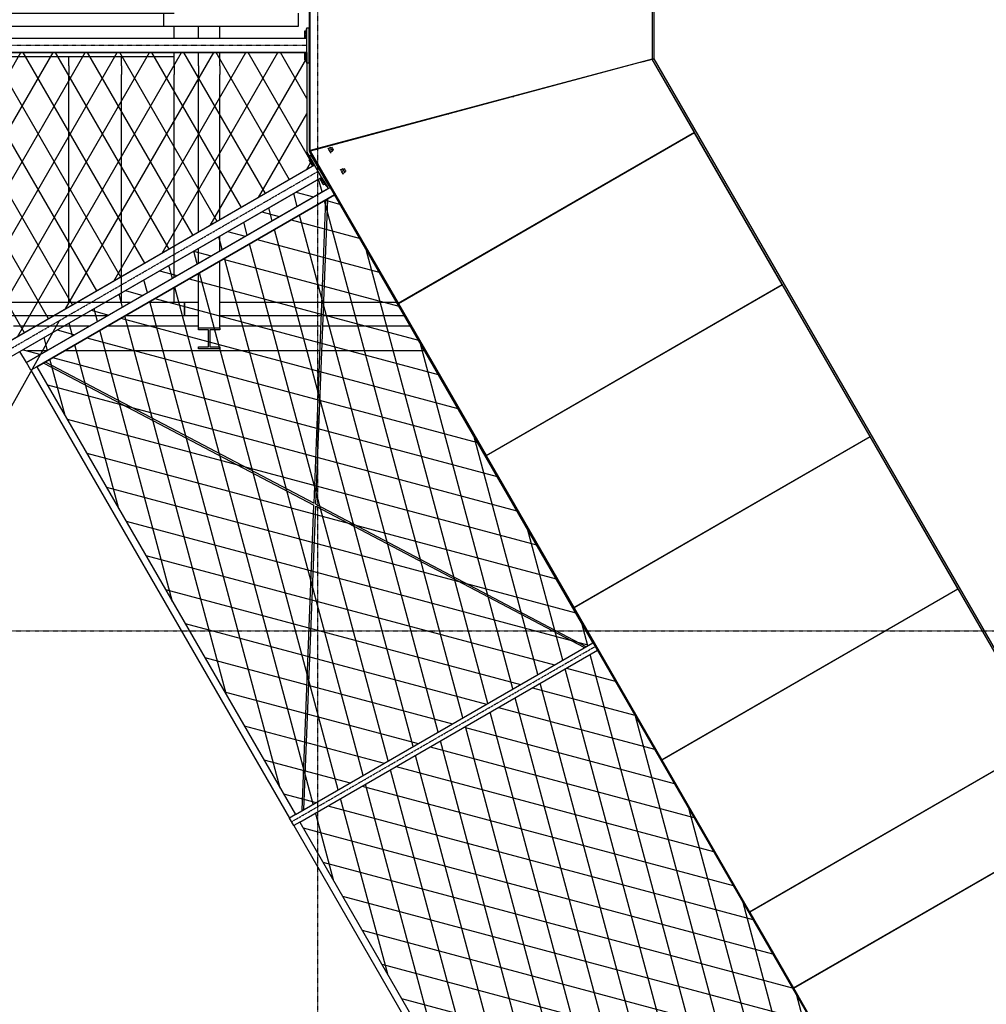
# Model space of a CAD drawing. Header units: millimetres. Extents: x -434 to 57429, y 89 to 37431.
# Tile 3 of 24: x 4294 to 9808, y 11544 to 17162. Entities that reach past the tile are written whole.
import ezdxf

# ---------------------------------------------------------------- set-up
doc = ezdxf.new("R2010")
doc.units = ezdxf.units.MM
doc.linetypes.add('DXK_LINE_DOT3', pattern=[5.9187, 2.979, -0.9799, 0.9799, -0.9799])
pattern_1 = [(105, (0, 0), (-153.3407, -41.0875), []), (165, (0, 0), (-41.0875, -153.3407), [])]

# ---------------------------------------------------------------- blocks, each defined once
blk = doc.blocks.new('Part-3637 - 1324')
at = {"color": 7}
for p, q in [((8716.6, 14533.5), (8716.6, 14535.9)), ((8625.6, 14481), (8625.6, 14483.3))]:
    blk.add_line(p, q, dxfattribs=at)
blk = doc.blocks.new('Part-4536 - 1324')
at = {"color": 7}
for p, q in [((9146.1, 14781.5), (7456.5, 13806)), ((9646.1, 13915.5), (9146.1, 14781.5)), ((7956.5, 12940), (9646.1, 13915.5)), ((7456.5, 13806), (7956.5, 12940))]:
    blk.add_line(p, q, dxfattribs=at)
blk = doc.blocks.new('Part-4535 - 1324')
at = {"color": 7}
for p, q in [((9647.1, 13913.8), (7957.5, 12938.3)), ((10147.1, 13047.7), (9647.1, 13913.8)), ((8457.5, 12072.2), (10147.1, 13047.7)), ((7957.5, 12938.3), (8457.5, 12072.2))]:
    blk.add_line(p, q, dxfattribs=at)
blk = doc.blocks.new('Part-2707 - 1324')
at = {"color": 7}
blk.add_line((8791.5, 11683.3), (8790.5, 11684.9), dxfattribs=at)
blk = doc.blocks.new('Part-3521 - 1324')
at = {"color": 7}
for p, q in [((4392, 15182.1), (4357.4, 15162.1)), ((4392, 15182.1), (5866.9, 12627.2)), ((4357.4, 15162.1), (5832.3, 12607.2)), ((5866.9, 12627.2), (5832.3, 12607.2))]:
    blk.add_line(p, q, dxfattribs=at)
blk = doc.blocks.new('Part-2318 - 1324')
at = {"color": 7}
for p, q in [((7105.8, 16724.3), (7113.7, 16724.3)), ((6731.8, 16624.3), (6741.8, 16624.3))]:
    blk.add_line(p, q, dxfattribs=at)
blk = doc.blocks.new('Part-3643 - 1324')
at = {"color": 7}
for p, q in [((5973.3, 14402.6), (6041.1, 16134.1)), ((5983.1, 14397.5), (6051.2, 16136.9)), ((6046.5, 16137.2), (6049.9, 16137)), ((6049.9, 16137), (6051.2, 16136.9)), ((5904.7, 12652.1), (5972.8, 14391.5)), ((5914.8, 12654.9), (5982.6, 14386.4)), ((5906.3, 12652.2), (5904.7, 12652.1)), ((5904.7, 12652.1), (5906, 12652)), ((5906, 12652), (5909.5, 12651.8)), ((5909.9, 12652.1), (5906.3, 12652.2))]:
    blk.add_line(p, q, dxfattribs=at)
blk = doc.blocks.new('Part-2690 - 1324')
at = {"color": 7}
for p, q in [((8038.9, 12985.3), (8037.9, 12987)), ((8539.9, 12117.5), (8538.9, 12119.2)), ((8790.8, 11682.9), (8789.9, 11684.5)), ((9251.2, 10805.5), (9280.5, 10834.8)), ((9280.5, 10834.8), (9279.5, 10836.5))]:
    blk.add_line(p, q, dxfattribs=at)
blk = doc.blocks.new('Part-2743 - 1324')
at = {"color": 7}
for p, q in [((6045, 16438.9), (6005, 16428.1)), ((6045.9, 16437.2), (6045, 16438.9)), ((6535.9, 15588.5), (6534.6, 15590.8)), ((7036.9, 14720.8), (7035.9, 14722.5)), ((7537.9, 13853), (7536.9, 13854.8))]:
    blk.add_line(p, q, dxfattribs=at)
blk = doc.blocks.new('Part-2744 - 1324')
at = {"color": 7}
for p, q in [((6005, 16428.1), (6045, 16438.9)), ((6045, 16438.9), (6045, 16440.7))]:
    blk.add_line(p, q, dxfattribs=at)
blk = doc.blocks.new('Part-3520 - 1324')
at = {"color": 7}
for p, q in [((5891.9, 12583.9), (5857.2, 12563.9)), ((5891.9, 12583.9), (7366.8, 10029.1)), ((5857.2, 12563.9), (5857.2, 12563.9)), ((5857.2, 12563.9), (7332.2, 10009.1)), ((7366.8, 10029.1), (7332.2, 10009.1))]:
    blk.add_line(p, q, dxfattribs=at)
blk = doc.blocks.new('Part-4408 - 1324')
at = {"color": 7}
for p, q in [((5115, 17199.3), (5115, 17124.3)), ((5115, 17199.3), (5175, 17199.3)), ((5885, 17124.3), (5885, 17199.3)), ((5115, 17124.3), (5885, 17124.3))]:
    blk.add_line(p, q, dxfattribs=at)
blk = doc.blocks.new('Part-3644 - 1324')
at = {"color": 7}
for p, q in [((4432.5, 15202.4), (4433.3, 15203.7)), ((4433, 15203.6), (4432.5, 15202.4)), ((4432.5, 15202.4), (5972.8, 14391.5)), ((4434.6, 15206.7), (4433, 15203.6)), ((4433.3, 15203.7), (4435, 15206.9)), ((4439.9, 15209.7), (5973.3, 14402.6)), ((5982.6, 14386.4), (7516, 13579.3)), ((5983.1, 14397.5), (7523.4, 13586.6)), ((7522.9, 13585.4), (7521.4, 13582.4)), ((7523.4, 13586.6), (7522.9, 13585.4))]:
    blk.add_line(p, q, dxfattribs=at)
blk = doc.blocks.new('Part-3670 - 1324')
at = {"color": 7}
for p, q in [((7836, 22429.9), (7852, 22425.6)), ((7836, 22429.1), (7836, 22429.9)), ((7902, 22412.2), (7911, 22409.8)), ((7902, 22411.5), (7902, 22412.2)), ((7911, 22409.8), (7911, 16938.9)), ((7836, 21928.7), (7836, 21929.8)), ((7902, 21928.7), (7902, 21929.8)), ((7836, 20926.8), (7836, 20928.7)), ((7902, 20926.8), (7902, 20928.7)), ((7836, 19924.3), (7836, 19926.8)), ((7902, 19924.3), (7902, 19926.8)), ((7836, 19421.9), (7836, 19424.3)), ((7902, 19421.9), (7902, 19424.3)), ((7836, 18420), (7836, 18421.9)), ((7902, 18420), (7902, 18421.9)), ((7836, 17418.9), (7836, 17420)), ((7902, 17418.9), (7902, 17420)), ((7836, 16918.8), (7852, 16923)), ((7836, 16918.8), (7836, 16919.6)), ((7911, 16938.9), (7902, 16936.4)), ((7902, 16936.4), (7902, 16937.2))]:
    blk.add_line(p, q, dxfattribs=at)
blk = doc.blocks.new('Part-4533 - 1324')
at = {"color": 7}
for p, q in [((8709.1, 11635.7), (10398.3, 12611.8)), ((10398.3, 12611.8), (10639.2, 12194.8)), ((10639.2, 12194.8), (9210.7, 10767.7)), ((9210.7, 10767.7), (8709.1, 11635.7))]:
    blk.add_line(p, q, dxfattribs=at)
blk = doc.blocks.new('Part-4539 - 1324')
at = {"color": 7}
for p, q in [((7901.9, 16936.3), (5952, 16411.9)), ((8142.7, 16519.2), (7901.9, 16936.3)), ((6453.2, 15543.8), (8142.7, 16519.2)), ((5952, 16411.9), (6453.2, 15543.8))]:
    blk.add_line(p, q, dxfattribs=at)
blk = doc.blocks.new('Part-3412 - 1324')
at = {"color": 7}
for p, q in [((5866.9, 12627.2), (7564.4, 13607.2)), ((5891.9, 12583.9), (7589.4, 13563.9)), ((5857.2, 12563.9), (5832.3, 12607.2))]:
    blk.add_line(p, q, dxfattribs=at)
blk = doc.blocks.new('Part-3413 - 1324')
at = {"color": 7}
blk.add_line((5857.2, 12563.9), (5832.3, 12607.2), dxfattribs=at)
blk = doc.blocks.new('Part-3416 - 1324')
at = {"color": 7}
blk.add_line((4357.3, 15162.1), (4332.3, 15205.4), dxfattribs=at)
blk = doc.blocks.new('Part-3669 - 1324')
at = {"color": 7}
for p, q in [((7836, 16918.8), (7852, 16923)), ((7836.1, 16918.6), (7836, 16918.8)), ((7902, 16936.4), (7911, 16938.9)), ((10639.9, 12194.2), (7902, 16936.4)), ((7911, 16938.9), (10646.5, 12200.8)), ((8087, 16484.1), (8085.7, 16486.3)), ((8588, 15616.3), (8587, 15618)), ((9089, 14748.5), (9088, 14750.3)), ((9590, 13880.8), (9589, 13882.5)), ((10091, 13013), (10090, 13014.8)), ((10341.6, 12579), (10341, 12580)), ((10646.5, 12200.8), (10639.9, 12194.2)), ((10591.6, 12145.9), (10591.1, 12146.7)), ((10591.6, 12145.9), (10603.3, 12157.6))]:
    blk.add_line(p, q, dxfattribs=at)
blk = doc.blocks.new('Part-3694 - 1324')
at = {"color": 7}
for p, q in [((7852, 22425.6), (7902, 22412.2)), ((7852, 22424.8), (7852, 22425.6)), ((7852, 21928.7), (7852, 21929.8)), ((7852, 20926.8), (7852, 20928.7)), ((7852, 19924.3), (7852, 19926.8)), ((7852, 19421.9), (7852, 19424.3)), ((7852, 18420), (7852, 18421.9)), ((7852, 17418.9), (7852, 17420)), ((7852, 16923), (7902, 16936.4)), ((7852, 16923), (7852, 16923.9))]:
    blk.add_line(p, q, dxfattribs=at)
blk = doc.blocks.new('Part-3695 - 1324')
at = {"color": 7}
for p, q in [((7852, 16923), (7902, 16936.4)), ((7852.1, 16922.9), (7852, 16923)), ((8100.8, 16492.1), (8099.5, 16494.3)), ((8601.8, 15624.3), (8600.8, 15626)), ((9102.8, 14756.5), (9101.8, 14758.3)), ((9603.8, 13888.8), (9602.8, 13890.5)), ((10104.8, 13021), (10103.8, 13022.8)), ((10355.4, 12587), (10354.8, 12588)), ((10603.3, 12157.6), (10639.9, 12194.2)), ((10603.3, 12157.6), (10602.8, 12158.4))]:
    blk.add_line(p, q, dxfattribs=at)
blk = doc.blocks.new('Part-3713 - 1324')
at = {"color": 7}
for p, q in [((7911, 22409.8), (7911, 16938.9)), ((7911, 16938.9), (10646.5, 12200.8))]:
    blk.add_line(p, q, dxfattribs=at)
blk = doc.blocks.new('Part-3723 - 1324')
at = {"color": 7}
for p, q in [((6005, 16428.1), (5945, 16412)), ((5945, 16412), (9207.3, 10761.6)), ((5952, 16411.9), (5951, 16413.6)), ((6005, 16428.1), (6005.9, 16426.5)), ((6501.3, 15568.5), (6500, 15570.8)), ((6454.5, 15541.5), (6453.2, 15543.8)), ((6955.5, 14673.8), (6954.5, 14675.5)), ((7002.3, 14700.8), (7001.3, 14702.5)), ((7503.3, 13833), (7502.3, 13834.7)), ((7456.5, 13806), (7455.5, 13807.7)), ((7957.5, 12938.3), (7956.5, 12940)), ((8004.3, 12965.3), (8003.3, 12967)), ((8505.3, 12097.5), (8504.3, 12099.2)), ((8458.5, 12070.5), (8457.5, 12072.2)), ((8709.4, 11635.9), (8708.5, 11637.5)), ((8756.2, 11662.9), (8755.3, 11664.5)), ((9207.3, 10761.6), (9251.2, 10805.5)), ((9251.2, 10805.5), (9250.2, 10807.2)), ((9211.7, 10766), (9210.7, 10767.7))]:
    blk.add_line(p, q, dxfattribs=at)
blk = doc.blocks.new('Part-3726 - 1324')
at = {"color": 7}
for p, q in [((5945.2, 22936.7), (5945, 16412)), ((6005.2, 22920.7), (5945.2, 22936.7)), ((5951.2, 22074.3), (5951.2, 22935.1)), ((6005.2, 22920.7), (6005.2, 22918.6)), ((5951.1, 21928.6), (5951.1, 21930.5)), ((6005.1, 21928.6), (6005.1, 21930.5)), ((5951.1, 20926.8), (5951.1, 20928.6)), ((6005.1, 20926.8), (6005.1, 20928.6)), ((5951.1, 19924.3), (5951.1, 19926.8)), ((6005.1, 19924.3), (6005.1, 19926.8)), ((5951.1, 19421.9), (5951.1, 19424.3)), ((6005.1, 19421.9), (6005.1, 19424.3)), ((5951, 16413.6), (5951.1, 18421.9)), ((6005.1, 18420.1), (6005.1, 18421.9)), ((6005, 17418.2), (6005, 17420.1)), ((5945, 16412), (6005, 16428.1)), ((6005, 16428.1), (6005, 16430))]:
    blk.add_line(p, q, dxfattribs=at)
blk = doc.blocks.new('Part-4479 - 1324')
at = {"color": 7}
for p, q in [((5315, 15404.3), (5435, 15404.3)), ((5315, 15393.3), (5315, 15404.3)), ((5371.8, 15393.3), (5315, 15393.3)), ((5371.8, 15295.3), (5371.8, 15393.3)), ((5435, 15393.3), (5378.2, 15393.3)), ((5378.2, 15393.3), (5378.2, 15295.3)), ((5435, 15404.3), (5435, 15393.3)), ((5315, 15284.3), (5315, 15295.3)), ((5315, 15295.3), (5371.8, 15295.3)), ((5435, 15284.3), (5315, 15284.3)), ((5378.2, 15295.3), (5435, 15295.3)), ((5435, 15295.3), (5435, 15284.3))]:
    blk.add_line(p, q, dxfattribs=at)
blk = doc.blocks.new('Part-4540 - 1324')
at = {"color": 7}
for p, q in [((5951.1, 17418.2), (7902, 17418.9)), ((5951.5, 16415.7), (5951.1, 17418.2)), ((7902, 17418.9), (7902.2, 16937.3)), ((7902.2, 16937.3), (5951.5, 16415.7))]:
    blk.add_line(p, q, dxfattribs=at)
blk = doc.blocks.new('Part-3903 - 1324')
at = {"color": 7}
for p, q in [((7130, 18420), (7130, 18421.9)), ((7130, 17418.6), (7130, 17420)), ((7130, 16728.7), (7130, 16730.8)), ((7130, 15931.5), (7130, 15934.5))]:
    blk.add_line(p, q, dxfattribs=at)
blk = doc.blocks.new('Part-3906 - 1324')
at = {"color": 7}
for p, q in [((7050, 18420), (7050, 18421.9)), ((7110, 18420), (7110, 18421.9)), ((7050, 17418.6), (7050, 17420)), ((7110, 17418.6), (7110, 17420)), ((7110, 16724.3), (7110, 16725.5)), ((7110, 15920), (7110, 15923)), ((7050, 15885.4), (7050, 15888.3))]:
    blk.add_line(p, q, dxfattribs=at)
blk = doc.blocks.new('Part-4307 - 1324')
at = {"color": 7}
for p, q in [((5175, 16899.3), (5175, 16949.3)), ((5175, 15691.8), (5175, 16849.3)), ((5175, 15549.3), (5175, 15634.1))]:
    blk.add_line(p, q, dxfattribs=at)
blk = doc.blocks.new('Part-4308 - 1324')
at = {"color": 7}
for p, q in [((4875, 16899.3), (4875, 16949.3)), ((4875, 15549.3), (4875, 16849.3))]:
    blk.add_line(p, q, dxfattribs=at)
blk = doc.blocks.new('Part-4309 - 1324')
at = {"color": 7}
for p, q in [((4575, 16899.3), (4575, 16949.3)), ((4575, 15549.3), (4575, 16849.3))]:
    blk.add_line(p, q, dxfattribs=at)
blk = doc.blocks.new('Part-4319 - 1324')
at = {"color": 7}
for p, q in [((5235, 15549.3), (5235, 15474.3)), ((5235, 15474.3), (5315, 15474.3)), ((5435, 15474.3), (6015.3, 15474.3)), ((6025.3, 15474.3), (6486.3, 15474.3))]:
    blk.add_line(p, q, dxfattribs=at)
blk = doc.blocks.new('Part-4393 - 1324')
at = {"color": 7}
for p, q in [((1875, 17199.3), (5115, 17199.3)), ((5115, 17199.3), (5115, 17124.3)), ((1875, 17124.3), (5115, 17124.3))]:
    blk.add_line(p, q, dxfattribs=at)
blk = doc.blocks.new('Part-4532 - 1324')
at = {"color": 7}
for p, q in [((10639.9, 12194.1), (9213.4, 10765)), ((11057, 11953.3), (10639.9, 12194.1)), ((10081.6, 10263.8), (11057, 11953.3)), ((9213.4, 10765), (10081.6, 10263.8))]:
    blk.add_line(p, q, dxfattribs=at)
blk = doc.blocks.new('Part-4534 - 1324')
at = {"color": 7}
for p, q in [((10148.1, 13046), (8458.5, 12070.5)), ((10398.1, 12613), (10148.1, 13046)), ((8708.5, 11637.5), (10398.1, 12613)), ((8458.5, 12070.5), (8708.5, 11637.5))]:
    blk.add_line(p, q, dxfattribs=at)
blk = doc.blocks.new('Part-4537 - 1324')
at = {"color": 7}
for p, q in [((8645.1, 15649.3), (6955.5, 14673.8)), ((9145.1, 14783.3), (8645.1, 15649.3)), ((7455.5, 13807.7), (9145.1, 14783.3)), ((6955.5, 14673.8), (7455.5, 13807.7))]:
    blk.add_line(p, q, dxfattribs=at)
blk = doc.blocks.new('Part-4538 - 1324')
at = {"color": 7}
for p, q in [((8144.1, 16517), (6454.5, 15541.5)), ((8644.1, 15651), (8144.1, 16517)), ((6954.5, 14675.5), (8644.1, 15651)), ((6454.5, 15541.5), (6954.5, 14675.5))]:
    blk.add_line(p, q, dxfattribs=at)
blk = doc.blocks.new('GridLine-5325 - 1324')
at = {"color": 6, "linetype": 'DXK_LINE_DOT3'}
blk.add_line((5995, 2674.3), (5995, 36674.3), dxfattribs=at)
blk = doc.blocks.new('GridLine-5334 - 1324')
at = {"color": 6, "linetype": 'DXK_LINE_DOT3'}
blk.add_line((995, 13674.3), (36620, 13674.3), dxfattribs=at)
blk = doc.blocks.new('Part-4818 - 1285')
at = {"color": 7}
for p, q in [((47652.1, 22721.2), (47641.7, 22715.2)), ((47641.7, 22715.2), (47741.7, 22542)), ((47652.1, 22721.2), (47752.1, 22548)), ((47752.1, 22548), (47741.7, 22542)), ((47741.7, 22542), (47752.1, 22548))]:
    blk.add_line(p, q, dxfattribs=at)
blk = doc.blocks.new('Bolt-4819 - 1285')
at = {"color": 7}
for p, q in [((47651.8, 22695.6), (47652.7, 22696.1)), ((47654.6, 22716.8), (47657.2, 22718.3)), ((47658.8, 22715.4), (47657.2, 22718.3)), ((47663.4, 22707.5), (47658.8, 22715.4)), ((47669.7, 22696.7), (47663.4, 22707.5)), ((47663.7, 22707.1), (47672.3, 22712.1)), ((47669.7, 22696.7), (47678.3, 22701.7)), ((47675.9, 22685.9), (47669.7, 22696.7)), ((47678.3, 22701.7), (47672.3, 22712.1)), ((47684.3, 22691.3), (47678.3, 22701.7)), ((47549.3, 22641.1), (47560.6, 22647.6)), ((47555.3, 22630.7), (47549.3, 22641.1)), ((47559.1, 22650.2), (47561.7, 22651.7)), ((47559.1, 22650.2), (47560.1, 22648.4)), ((47560.1, 22648.4), (47562.8, 22643.7)), ((47562.8, 22643.7), (47566.6, 22637.2)), ((47659.8, 22681.8), (47660.7, 22682.3)), ((47675.7, 22686.3), (47684.3, 22691.3)), ((47680.5, 22677.9), (47675.9, 22685.9)), ((47679.6, 22673.5), (47682.2, 22675)), ((47682.2, 22675), (47680.5, 22677.9)), ((47544.4, 22633.6), (47551.3, 22637.6)), ((47544.4, 22633.6), (47544.9, 22632.7)), ((47544.9, 22632.7), (47546.4, 22630.2)), ((47546.4, 22630.2), (47548.4, 22626.7)), ((47548.4, 22626.7), (47550.4, 22623.2)), ((47550.4, 22623.2), (47551.9, 22620.7)), ((47551.9, 22620.7), (47552.4, 22619.8)), ((47552.4, 22619.8), (47559.3, 22623.8)), ((47555.3, 22630.7), (47566.6, 22637.2)), ((47555.3, 22630.7), (47561.3, 22620.3)), ((47561.3, 22620.3), (47572.6, 22626.8)), ((47566.6, 22637.2), (47570.3, 22630.7)), ((47570.3, 22630.7), (47573.1, 22625.9)), ((47573.1, 22625.9), (47574.1, 22624.2)), ((47574.1, 22624.2), (47576.7, 22625.7)), ((47724.6, 22595.6), (47727.2, 22597.1)), ((47728.8, 22594.2), (47727.2, 22597.1)), ((47733.4, 22586.3), (47728.8, 22594.2)), ((47739.7, 22575.5), (47733.4, 22586.3)), ((47733.7, 22585.8), (47742.3, 22590.8)), ((47748.3, 22580.5), (47742.3, 22590.8)), ((47619.3, 22519.8), (47630.6, 22526.3)), ((47629.1, 22528.9), (47631.7, 22530.4)), ((47629.1, 22528.9), (47630.1, 22527.2)), ((47630.1, 22527.2), (47632.8, 22522.4)), ((47721.8, 22574.4), (47722.7, 22574.9)), ((47729.8, 22560.5), (47730.7, 22561)), ((47739.7, 22575.5), (47748.3, 22580.5)), ((47745.9, 22564.6), (47739.7, 22575.5)), ((47745.7, 22565.1), (47754.3, 22570.1)), ((47750.5, 22556.7), (47745.9, 22564.6)), ((47754.3, 22570.1), (47748.3, 22580.5)), ((47749.6, 22552.3), (47752.2, 22553.8)), ((47752.2, 22553.8), (47750.5, 22556.7)), ((47614.4, 22512.4), (47621.3, 22516.4)), ((47614.4, 22512.4), (47614.9, 22511.5)), ((47614.9, 22511.5), (47616.4, 22508.9)), ((47616.4, 22508.9), (47618.4, 22505.5)), ((47618.4, 22505.5), (47620.4, 22502)), ((47625.3, 22509.5), (47619.3, 22519.8)), ((47620.4, 22502), (47621.9, 22499.5)), ((47621.9, 22499.5), (47622.4, 22498.5)), ((47622.4, 22498.5), (47629.3, 22502.5)), ((47625.3, 22509.5), (47636.6, 22516)), ((47625.3, 22509.5), (47631.3, 22499.1)), ((47631.3, 22499.1), (47642.6, 22505.6)), ((47632.8, 22522.4), (47636.6, 22516)), ((47636.6, 22516), (47640.3, 22509.5)), ((47640.3, 22509.5), (47643.1, 22504.7)), ((47643.1, 22504.7), (47644.1, 22503)), ((47644.1, 22503), (47646.7, 22504.5))]:
    blk.add_line(p, q, dxfattribs=at)
blk = doc.blocks.new('Part-4822 - 1285')
at = {"color": 7}
for p, q in [((47682.1, 22669.3), (47657.1, 22712.5)), ((47657.1, 22712.5), (47657.1, 22712.5)), ((47747.1, 22556.6), (47722.1, 22600)), ((47747.1, 22556.6), (47747.1, 22556.6)), ((47747.1, 22556.6), (47747.1, 22556.6))]:
    blk.add_line(p, q, dxfattribs=at)
blk = doc.blocks.new('Bolt-4823 - 1285')
at = {"color": 7}
for p, q in [((47659.6, 22708.2), (47662.2, 22709.7)), ((47663.9, 22706.8), (47662.2, 22709.7)), ((47668.5, 22698.9), (47663.9, 22706.8)), ((47667.8, 22700), (47676.5, 22705)), ((47674.7, 22688), (47668.5, 22698.9)), ((47671.3, 22694), (47679.9, 22699)), ((47679.9, 22699), (47676.5, 22705)), ((47686.9, 22687), (47679.9, 22699)), ((47656.9, 22687), (47657.7, 22687.4)), ((47664.9, 22673.1), (47665.7, 22673.6)), ((47681, 22677.2), (47674.7, 22688)), ((47678.2, 22682), (47686.9, 22687)), ((47684.7, 22670.8), (47681, 22677.2)), ((47681.7, 22676), (47690.3, 22681)), ((47690.3, 22681), (47686.9, 22687)), ((47716.9, 22583), (47717.7, 22583.5)), ((47728.5, 22594.9), (47724.7, 22601.5)), ((47727.8, 22596.1), (47736.5, 22601.1)), ((47734.7, 22584.1), (47728.5, 22594.9)), ((47731.3, 22590.1), (47739.9, 22595.1)), ((47741, 22573.3), (47734.7, 22584.1)), ((47739.9, 22595.1), (47736.5, 22601.1)), ((47738.2, 22578.1), (47746.9, 22583.1)), ((47746.9, 22583.1), (47739.9, 22595.1)), ((47750.3, 22577.1), (47746.9, 22583.1)), ((47724.9, 22569.2), (47725.7, 22569.6)), ((47745.6, 22565.4), (47741, 22573.3)), ((47741.7, 22572.1), (47750.3, 22577.1)), ((47744.6, 22561), (47747.2, 22562.5)), ((47747.2, 22562.5), (47745.6, 22565.4))]:
    blk.add_line(p, q, dxfattribs=at)
blk = doc.blocks.new('Part-4810 - 1285')
at = {"color": 7}
for p, q in [((47682.1, 22669.2), (49557.4, 23752)), ((49557.4, 23752), (49597.4, 23682.8)), ((47722.1, 22599.9), (49597.4, 23682.8)), ((47722.1, 22599.9), (49597.4, 23682.7)), ((47682.1, 22669.2), (47722.1, 22599.9))]:
    blk.add_line(p, q, dxfattribs=at)
blk = doc.blocks.new('Part-4808 - 1285')
at = {"color": 7}
for p, q in [((47754.3, 22016.9), (47766.3, 22016.9)), ((47754.3, 21816.9), (47754.3, 22016.9)), ((47754.4, 22016.9), (47766.4, 22016.9)), ((47754.4, 21816.9), (47754.4, 22016.9)), ((47766.4, 22016.9), (47766.4, 21816.9)), ((47766.4, 21816.9), (47754.4, 21816.9))]:
    blk.add_line(p, q, dxfattribs=at)
blk = doc.blocks.new('Bolt-4806 - 1285')
at = {"color": 7}
for p, q in [((47753.4, 21985.2), (47754.4, 21985.2)), ((47753.4, 21969.2), (47754.4, 21969.2)), ((47766.4, 22002.2), (47769.4, 22002.2)), ((47769.4, 21998.8), (47769.4, 22002.2)), ((47769.4, 21989.6), (47769.4, 21998.8)), ((47769.4, 21991), (47779.4, 21991)), ((47769.4, 21977.1), (47769.4, 21989.6)), ((47769.4, 21984.1), (47779.4, 21984.1)), ((47769.4, 21964.6), (47769.4, 21977.1)), ((47769.4, 21970.2), (47779.4, 21970.2)), ((47769.4, 21956.9), (47769.4, 21964.6)), ((47779.4, 21984.1), (47779.4, 21991)), ((47779.4, 21970.2), (47779.4, 21984.1)), ((47779.4, 21963.3), (47779.4, 21970.2)), ((47769.4, 21963.3), (47779.4, 21963.3)), ((47753.4, 21865.2), (47754.4, 21865.2)), ((47769.4, 21869.6), (47769.4, 21876.9)), ((47769.4, 21871), (47779.4, 21871)), ((47769.4, 21857.1), (47769.4, 21869.6)), ((47769.4, 21864.1), (47779.4, 21864.1)), ((47769.4, 21844.6), (47769.4, 21857.1)), ((47779.4, 21864.1), (47779.4, 21871)), ((47779.4, 21850.2), (47779.4, 21864.1)), ((47753.4, 21849.2), (47754.4, 21849.2)), ((47766.4, 21832.2), (47769.4, 21832.2)), ((47769.4, 21850.2), (47779.4, 21850.2)), ((47769.4, 21835.5), (47769.4, 21844.6)), ((47769.4, 21843.3), (47779.4, 21843.3)), ((47769.4, 21832.2), (47769.4, 21835.5)), ((47779.4, 21843.3), (47779.4, 21850.2))]:
    blk.add_line(p, q, dxfattribs=at)
blk = doc.blocks.new('Bolt-4809 - 1285')
at = {"color": 7}
for p, q in [((47753.4, 21994.9), (47754.4, 21994.9)), ((47753.4, 21978.9), (47754.4, 21978.9)), ((47766.4, 22011.9), (47769.4, 22011.9)), ((47769.4, 22008.6), (47769.4, 22011.9)), ((47769.4, 21999.4), (47769.4, 22008.6)), ((47769.4, 21986.9), (47769.4, 21999.4)), ((47769.4, 21998.9), (47779.4, 21998.9)), ((47769.4, 21974.4), (47769.4, 21986.9)), ((47769.4, 21986.9), (47779.4, 21986.9)), ((47769.4, 21974.9), (47779.4, 21974.9)), ((47769.4, 21965.3), (47769.4, 21974.4)), ((47769.4, 21961.9), (47769.4, 21965.3)), ((47779.4, 21986.9), (47779.4, 21998.9)), ((47779.4, 21974.9), (47779.4, 21986.9)), ((47766.4, 21961.9), (47769.4, 21961.9)), ((47753.4, 21854.9), (47754.4, 21854.9)), ((47766.4, 21871.9), (47769.4, 21871.9)), ((47769.4, 21868.6), (47769.4, 21871.9)), ((47769.4, 21859.4), (47769.4, 21868.6)), ((47769.4, 21846.9), (47769.4, 21859.4)), ((47769.4, 21858.9), (47779.4, 21858.9)), ((47779.4, 21846.9), (47779.4, 21858.9)), ((47753.4, 21838.9), (47754.4, 21838.9)), ((47766.4, 21821.9), (47769.4, 21821.9)), ((47769.4, 21834.4), (47769.4, 21846.9)), ((47769.4, 21846.9), (47779.4, 21846.9)), ((47769.4, 21834.9), (47779.4, 21834.9)), ((47769.4, 21825.3), (47769.4, 21834.4)), ((47769.4, 21821.9), (47769.4, 21825.3)), ((47779.4, 21834.9), (47779.4, 21846.9))]:
    blk.add_line(p, q, dxfattribs=at)

msp = doc.modelspace()

# ---------------------------------------------------------------- hatches: boundary and pattern name
h = msp.add_hatch()
h.set_pattern_fill('DIAMONDS', color=1, scale=50)
h.set_pattern_definition([(60, (0, 0), (-137.4815, 79.375), []), (120, (0, 0), (-137.4815, -79.375), [])])
edge = h.paths.add_edge_path()
edge.add_line((3015.1, 16974.6), (5932.1, 16974.6))
edge.add_line((5932.1, 16974.6), (5932, 16408.5))
edge.add_line((5932, 16408.5), (5976.4, 16331.5))
edge.add_line((5976.4, 16331.5), (3450.2, 14873))
edge.add_line((3450.2, 14873), (3015.1, 15626.7))
edge.add_line((3015.1, 15626.7), (3015.1, 16974.6))
h = msp.add_hatch()
h.set_pattern_fill('DIAMONDS', color=135, scale=50, angle=45)
h.set_pattern_definition(pattern_1)
h.paths.add_polyline_path([(4295.8, 15268.8), (6016.4, 16262.2), (6053.1, 16198.8), (4332.3, 15205.4)])
h = msp.add_hatch()
h.set_pattern_fill('DIAMONDS', color=135, scale=50, angle=45)
h.set_pattern_definition(pattern_1)
h.paths.add_polyline_path([(4392, 15182.1), (5866.9, 12627.2), (7564.4, 13607.2), (6089.4, 16162)])
h = msp.add_hatch()
h.set_pattern_fill('DIAMONDS', color=135, scale=50, angle=45)
h.set_pattern_definition(pattern_1)
h.paths.add_polyline_path([(7366.8, 10029.1), (7947.5, 10364.3), (7173.3, 10364.3), (7366.8, 10029.1)])
h.paths.add_polyline_path([(5995, 12405.3), (5995, 12643.5), (7589.4, 13563.9), (9064.4, 11009.1), (7947.5, 10364.3), (7173.3, 10364.3)])
h = msp.add_hatch()
h.set_pattern_fill('DIAMONDS', color=135, scale=50, angle=45)
h.set_pattern_definition(pattern_1)
h.paths.add_polyline_path([(5995, 12405.3), (5995, 12643.5), (5891.9, 12583.9)])

# ---------------------------------------------------------------- linework, layer by layer
at = {"color": 7}
for p, q in [((5175, 17054.6), (5175, 17124.3)), ((5315, 17054.6), (5315, 17124.3)), ((5435, 17054.6), (5435, 17124.3)), ((5932.1, 17054.5), (3766.5, 17054.6)), ((5932.1, 16974.5), (5932.1, 17054.5)), ((5932.1, 16974.5), (3766.5, 16974.6)), ((5932.1, 16974.5), (3766.5, 16974.6)), ((5175, 16899.3), (5175, 16974.6)), ((5315, 16899.3), (5315, 16974.6)), ((5435, 16899.3), (5435, 16974.6)), ((5175, 16949.3), (3036.1, 16949.3)), ((5175, 15691.8), (5175, 16849.3)), ((5315, 15949.6), (5315, 16849.3)), ((5435, 16018.9), (5435, 16849.3)), ((4332.3, 15205.4), (6064.3, 16205.3)), ((4392, 15182.1), (6089.3, 16162)), ((5435, 15841.9), (5435, 15926.5)), ((5315, 15772.7), (5315, 15857.3)), ((5435, 15404.3), (5435, 15784.2)), ((5315, 15404.3), (5315, 15714.9)), ((5175, 15549.3), (5175, 15634.1)), ((4180, 15549.3), (4928.2, 15549.3)), ((5028.2, 15549.3), (5175, 15549.3)), ((5175, 15549.3), (5315, 15549.3)), ((5235, 15474.3), (5235, 15549.3)), ((5435, 15549.3), (6018.2, 15549.3)), ((6028.2, 15549.3), (6443, 15549.3)), ((4223.3, 15474.3), (4798.3, 15474.3)), ((4898.3, 15474.3), (5235, 15474.3)), ((4257.9, 15414.3), (4694.3, 15414.3)), ((4794.3, 15414.3), (5315, 15414.3)), ((5315, 15404.3), (5435, 15404.3)), ((5435, 15414.3), (6012.9, 15414.3)), ((6022.9, 15414.3), (6521, 15414.3)), ((4338.7, 15274.3), (4451.8, 15274.3)), ((4551.8, 15274.3), (6007.4, 15274.3)), ((6017.4, 15274.3), (6601.8, 15274.3)), ((4357.3, 15162.1), (4332.3, 15205.4)), ((4357.3, 15162.1), (4357.4, 15162.1))]:
    msp.add_line(p, q, dxfattribs=at)
at = {"color": 1, "linetype": 'DXK_LINE_DOT3'}
for p, q in [((5932.1, 17014.5), (3036.1, 17014.5)), ((3488.4, 14848.8), (5996.4, 16296.9))]:
    msp.add_line(p, q, dxfattribs=at)
for p, q in [((4575, 16899.3), (4575, 16849.3)), ((4875, 16899.3), (4875, 16849.3)), ((5175, 16899.3), (5175, 16849.3)), ((5315, 16899.3), (5315, 16849.3)), ((5435, 16899.3), (5435, 16849.3))]:
    msp.add_line(p, q)
at = {"color": 136}
msp.add_line((3859.8, 14263.8), (4521.1, 15445.1), dxfattribs=at)
at = {"color": 3, "linetype": 'DXK_LINE_DOT3'}
msp.add_line((5844.8, 12585.6), (7576.8, 13585.6), dxfattribs=at)
for points in [[(5976.4, 16331.5), (3450.2, 14873), (3015.1, 15626.7), (3015.1, 16974.6), (5932.1, 16974.6), (5932, 16408.5), (5976.4, 16331.5)], [(4332.3, 15205.4), (4295.8, 15268.8), (6016.4, 16262.2), (6053.1, 16198.8), (4332.3, 15205.4)], [(4392, 15182.1), (5866.9, 12627.2), (7564.4, 13607.2), (6089.4, 16162), (4392, 15182.1)]]:
    msp.add_lwpolyline(points)

# ---------------------------------------------------------------- block references
for name in ['GridLine-5325 - 1324', 'Part-3713 - 1324', 'Part-3726 - 1324', 'Part-3670 - 1324', 'Part-3694 - 1324', 'Part-3906 - 1324', 'Part-3903 - 1324', 'Part-4540 - 1324', 'Part-4393 - 1324', 'Part-4408 - 1324', 'Part-4309 - 1324', 'Part-4308 - 1324', 'Part-4307 - 1324', 'Part-4539 - 1324', 'Part-3669 - 1324', 'Part-3695 - 1324', 'Part-2318 - 1324', 'Part-4538 - 1324', 'Part-3723 - 1324', 'Part-2744 - 1324', 'Part-2743 - 1324', 'Part-3643 - 1324', 'Part-4537 - 1324', 'Part-4319 - 1324', 'Part-4479 - 1324', 'Part-3416 - 1324', 'Part-3521 - 1324', 'Part-3644 - 1324', 'Part-4536 - 1324', 'Part-3637 - 1324', 'GridLine-5334 - 1324', 'Part-4535 - 1324', 'Part-3412 - 1324', 'Part-4534 - 1324', 'Part-2690 - 1324', 'Part-3413 - 1324', 'Part-3520 - 1324', 'Part-4533 - 1324', 'Part-4532 - 1324', 'Part-2707 - 1324']:
    msp.add_blockref(name, (0, 0))
at = {"rotation": 180}
for name in ['Bolt-4809 - 1285', 'Bolt-4806 - 1285', 'Part-4808 - 1285', 'Bolt-4819 - 1285', 'Part-4818 - 1285', 'Bolt-4823 - 1285', 'Part-4822 - 1285', 'Part-4810 - 1285']:
    msp.add_blockref(name, (53698.5, 38931.5), dxfattribs=at)

doc.saveas('drawing.dxf')
